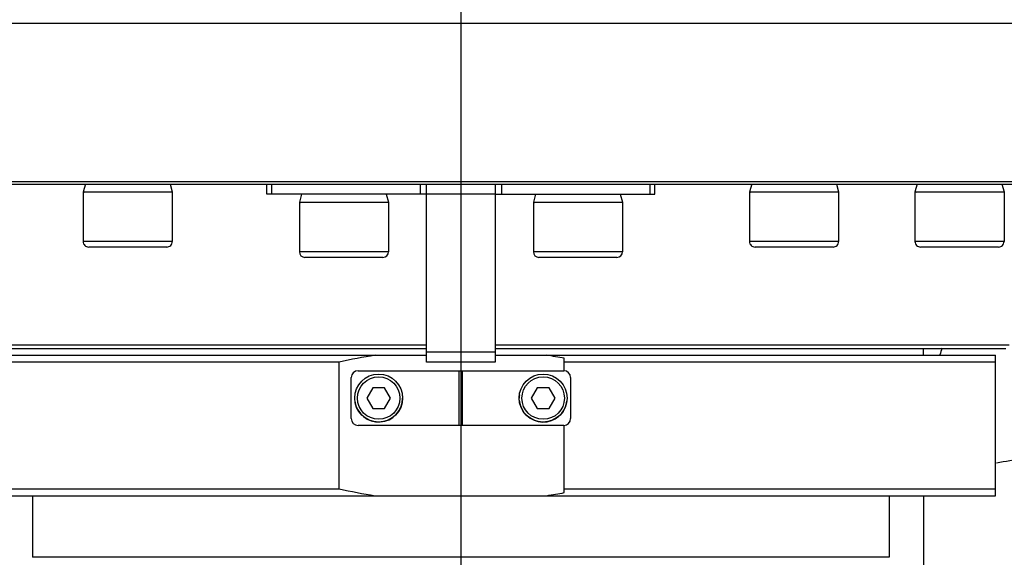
# Model space of a CAD drawing. Header units: millimetres. Extents: x 0 to 11890, y 0 to 8410.
# Tile 55 of 190: x 3656 to 3799, y 6636 to 6714. Entities that reach past the tile are written whole.
import ezdxf

# ---------------------------------------------------------------- set-up
doc = ezdxf.new("R2010")
doc.units = ezdxf.units.MM
doc.header["$LTSCALE"] = 653.95
doc.linetypes.add('CENTER', pattern=[0.6, 0.375, -0.075, 0.075, -0.075])
doc.layers.get('0').update_dxf_attribs({"linetype": 'CONTINUOUS'})
for name, color, linetype in [('304103000068DXF_CONTINUOUS_LINE', 7, 'CONTINUOUS'), ('304104000541DXF_CONTINUOUS_LINE', 7, 'CONTINUOUS'), ('304105000006DXF_CONTINUOUS_LINE', 7, 'CONTINUOUS'), ('304105000323DXF_CONTINUOUS_LINE', 7, 'CONTINUOUS'), ('304199000001_DXF_AXIS', 7, 'CONTINUOUS'), ('304199000001_DXF_DIMENSION', 7, 'CONTINUOUS'), ('304301000002DXF_CONTINUOUS_LINE', 7, 'CONTINUOUS'), ('501023000020DXF_CONTINUOUS_LINE', 7, 'CONTINUOUS'), ('501023000260DXF_CONTINUOUS_LINE', 7, 'CONTINUOUS'), ('604006000001DXF_CONTINUOUS_LINE', 7, 'CONTINUOUS'), ('604006000004DXF_CONTINUOUS_LINE', 7, 'CONTINUOUS')]:
    doc.layers.add(name, color=color, linetype=linetype)
doc.styles.get("Standard").update_dxf_attribs({"font": 'txt', "width": 0.7})
doc.dimstyles.new('DIMSTYLE_1', dxfattribs={"dimtxt": 100, "dimasz": 60, "dimexe": 5, "dimexo": 0.2, "dimgap": 2.5, "dimtad": 1, "dimdsep": 46, "dimtxsty": 'Standard', "dimblk": '_FILLED', "dimblk1": '_FILLED', "dimblk2": '_FILLED', "dimcen": 0.09, "dimclrt": 5, "dimazin": 2, "dimtp": 0.01, "dimtm": 0.01, "dimtfac": 1, "dimtofl": 0, "dimtmove": 0, "dimatfit": 3, "dimldrblk": '_FILLED', "dimfxl": 0, "dimtolj": 1, "dimarcsym": 0})

# ---------------------------------------------------------------- blocks, each defined once
blk = doc.blocks.new('_FILLED')
at = {"color": 0, "linetype": 'ByBlock'}
blk.add_solid([(0, 0), (-1, 0.1667), (-1, -0.1667)], dxfattribs=at)
blk = doc.blocks.new('*D33')
at = {"layer": '304199000001_DXF_DIMENSION', "color": 2, "linetype": 'Continuous'}
for p, q in [((3134.92, 5656.09), (3134.92, 6169.54)), ((3134.92, 6119.54), (3427.42, 6119.54)), ((3719.92, 6119.54), (3427.42, 6119.54))]:
    blk.add_line(p, q, dxfattribs=at)
at = {"layer": '304199000001_DXF_DIMENSION', "color": 2, "linetype": 'Continuous', "xscale": 60, "yscale": 60, "zscale": 60, "rotation": 180}
blk.add_blockref('_FILLED', (3134.92, 6119.54), dxfattribs=at)
at = {"layer": '304199000001_DXF_DIMENSION', "color": 2, "linetype": 'Continuous', "xscale": 60, "yscale": 60, "zscale": 60}
blk.add_blockref('_FILLED', (3719.92, 6119.54), dxfattribs=at)

msp = doc.modelspace()

# ---------------------------------------------------------------- linework, layer by layer
at = {"layer": '304103000068DXF_CONTINUOUS_LINE', "color": 9, "linetype": 'Continuous'}
msp.add_line((3787.418, 6644.591), (3787.418, 6467.372), dxfattribs=at)
msp.add_arc((3844.111, 6648.956), 56.661, 162.36149, 163.40887, dxfattribs=at)
msp.add_open_spline([(3798.043, 6649.409), (3799.377, 6649.602), (3803.66, 6650.396), (3808.08, 6651.628), (3810.517, 6653.446)], degree=3, knots=[0, 0, 0, 0, 0.3071062, 1, 1, 1, 1], dxfattribs=at)
at = {"layer": '304104000541DXF_CONTINUOUS_LINE', "color": 7, "linetype": 'Continuous'}
for p, q in [((3640.918, 6665.091), (3714.918, 6665.091)), ((3724.918, 6665.091), (3797.918, 6665.091)), ((3735.002, 6662.841), (3735.002, 6664.646)), ((3797.918, 6644.591), (3797.918, 6665.091)), ((3702.142, 6664.091), (3639.918, 6664.091)), ((3702.142, 6645.591), (3702.142, 6664.091)), ((3797.918, 6664.091), (3735.002, 6664.091)), ((3735.002, 6645.036), (3735.002, 6654.841)), ((3639.918, 6645.591), (3702.142, 6645.591)), ((3640.918, 6644.591), (3797.918, 6644.591)), ((3657.418, 6644.591), (3657.418, 6635.591)), ((3735.002, 6645.591), (3797.918, 6645.591)), ((3782.418, 6644.591), (3782.418, 6635.591)), ((3782.418, 6635.591), (3657.418, 6635.591))]:
    msp.add_line(p, q, dxfattribs=at)
for centre, radius, start, end in [((3721.062, 6579.089), 87.082, 99.03415, 102.54877), ((3719.052, 6580.68), 85.467, 79.24458, 80.9828), ((3721.062, 6730.593), 87.082, 257.45123, 260.96586), ((3719.052, 6729.002), 85.467, 279.0172, 280.75542)]:
    msp.add_arc(centre, radius, start, end, dxfattribs=at)
at = {"layer": '304105000006DXF_CONTINUOUS_LINE', "color": 7, "linetype": 'Continuous'}
for p, q in [((3703.918, 6655.841), (3703.918, 6661.841)), ((3704.918, 6662.841), (3734.918, 6662.841)), ((3719.668, 6654.841), (3719.668, 6662.841)), ((3720.168, 6654.841), (3720.168, 6662.841)), ((3735.918, 6661.841), (3735.918, 6655.841)), ((3734.918, 6654.841), (3704.918, 6654.841))]:
    msp.add_line(p, q, dxfattribs=at)
for centre, start, end in [((3704.918, 6661.841), 90, 180), ((3734.918, 6661.841), 0, 90), ((3704.918, 6655.841), 180, 270), ((3734.918, 6655.841), 270, 360)]:
    msp.add_arc(centre, 1, start, end, dxfattribs=at)
at = {"layer": '304105000323DXF_CONTINUOUS_LINE', "color": 7, "linetype": 'Continuous'}
for p, q in [((3691.607, 6688.591), (3691.607, 6690.091)), ((3691.643, 6690.091), (3748.193, 6690.091)), ((3714.918, 6664.091), (3714.918, 6690.091)), ((3724.918, 6690.091), (3724.918, 6664.091)), ((3748.229, 6688.591), (3748.229, 6690.091)), ((3714.918, 6688.591), (3691.607, 6688.591)), ((3724.918, 6688.591), (3748.229, 6688.591)), ((3724.918, 6664.091), (3714.918, 6664.091))]:
    msp.add_line(p, q, dxfattribs=at)
at = {"layer": '304105000323DXF_CONTINUOUS_LINE', "color": 9, "linetype": 'Continuous'}
for p, q in [((3692.316, 6688.591), (3692.316, 6690.091)), ((3713.98, 6690.091), (3713.98, 6688.591)), ((3725.855, 6690.091), (3725.855, 6688.591)), ((3747.519, 6688.591), (3747.519, 6690.091)), ((3724.918, 6688.591), (3714.918, 6688.591)), ((3714.918, 6665.591), (3724.918, 6665.591))]:
    msp.add_line(p, q, dxfattribs=at)
at = {"layer": '304199000001_DXF_AXIS', "color": 7, "linetype": 'CENTER'}
msp.add_line((3719.918, 6756.042), (3719.918, 4816.605), dxfattribs=at)
at = {"layer": '304301000002DXF_CONTINUOUS_LINE', "color": 7, "linetype": 'Continuous'}
for p, q in [((3624.918, 6713.591), (3814.918, 6713.591)), ((3814.918, 6690.391), (3624.918, 6690.391)), ((3625.218, 6690.091), (3691.643, 6690.091)), ((3748.193, 6690.091), (3814.618, 6690.091)), ((3714.918, 6666.591), (3639.918, 6666.591)), ((3640.418, 6666.091), (3714.918, 6666.091)), ((3799.918, 6666.591), (3724.918, 6666.591)), ((3724.918, 6666.091), (3799.418, 6666.091)), ((3787.418, 6665.091), (3787.418, 6666.091))]:
    msp.add_line(p, q, dxfattribs=at)
at = {"layer": '501023000020DXF_CONTINUOUS_LINE', "color": 7, "linetype": 'Continuous'}
for p, q in [((3707.052, 6660.341), (3706.186, 6658.841)), ((3708.784, 6660.341), (3707.052, 6660.341)), ((3709.65, 6658.841), (3708.784, 6660.341)), ((3731.052, 6660.341), (3730.186, 6658.841)), ((3732.784, 6660.341), (3731.052, 6660.341)), ((3733.65, 6658.841), (3732.784, 6660.341)), ((3706.186, 6658.841), (3707.052, 6657.341)), ((3708.784, 6657.341), (3709.65, 6658.841)), ((3730.186, 6658.841), (3731.052, 6657.341)), ((3732.784, 6657.341), (3733.65, 6658.841)), ((3707.052, 6657.341), (3708.784, 6657.341)), ((3731.052, 6657.341), (3732.784, 6657.341))]:
    msp.add_line(p, q, dxfattribs=at)
for centre in [(3707.918, 6658.841), (3731.918, 6658.841)]:
    msp.add_circle(centre, 3.5, dxfattribs=at)
at = {"layer": '501023000020DXF_CONTINUOUS_LINE', "color": 9, "linetype": 'Continuous'}
for centre in [(3707.918, 6658.841), (3731.918, 6658.841)]:
    msp.add_circle(centre, 3.1, dxfattribs=at)
at = {"layer": '501023000260DXF_CONTINUOUS_LINE', "color": 7, "linetype": 'Continuous'}
for p, q in [((3664.806, 6688.891), (3664.806, 6681.691)), ((3677.805, 6688.891), (3664.806, 6688.891)), ((3677.806, 6688.891), (3677.806, 6681.691)), ((3762.03, 6688.891), (3762.03, 6681.691)), ((3775.03, 6688.891), (3762.03, 6688.891)), ((3775.03, 6688.891), (3775.03, 6681.691)), ((3786.171, 6688.891), (3786.171, 6681.691)), ((3799.171, 6688.891), (3786.172, 6688.891)), ((3799.171, 6688.891), (3799.171, 6681.691)), ((3696.348, 6687.391), (3696.348, 6680.191)), ((3709.348, 6687.391), (3696.348, 6687.391)), ((3709.348, 6687.391), (3709.348, 6680.191)), ((3730.488, 6687.391), (3730.488, 6680.191)), ((3743.488, 6687.391), (3730.488, 6687.391)), ((3743.488, 6687.391), (3743.488, 6680.191)), ((3677.005, 6680.891), (3665.606, 6680.891)), ((3774.23, 6680.891), (3762.83, 6680.891)), ((3798.371, 6680.891), (3786.972, 6680.891)), ((3708.548, 6679.391), (3697.148, 6679.391)), ((3742.688, 6679.391), (3731.288, 6679.391))]:
    msp.add_line(p, q, dxfattribs=at)
at = {"layer": '501023000260DXF_CONTINUOUS_LINE', "color": 9, "linetype": 'Continuous'}
for p, q in [((3677.806, 6681.691), (3664.806, 6681.691)), ((3775.03, 6681.691), (3762.03, 6681.691)), ((3799.171, 6681.691), (3786.172, 6681.691)), ((3709.348, 6680.191), (3696.348, 6680.191)), ((3743.488, 6680.191), (3730.488, 6680.191))]:
    msp.add_line(p, q, dxfattribs=at)
at = {"layer": '501023000260DXF_CONTINUOUS_LINE', "color": 7, "linetype": 'Continuous'}
for centre, start, end in [((3665.606, 6681.691), 180, 270.00001), ((3677.006, 6681.691), 269.99999, 360), ((3762.83, 6681.691), 180, 270.00001), ((3774.23, 6681.691), 269.99999, 360), ((3786.971, 6681.691), 180, 270.00003), ((3798.371, 6681.691), 269.99997, 360), ((3697.148, 6680.191), 180, 270), ((3708.548, 6680.191), 270, 360), ((3731.288, 6680.191), 180, 270), ((3742.688, 6680.191), 270, 360)]:
    msp.add_arc(centre, 0.8, start, end, dxfattribs=at)
at = {"layer": '604006000001DXF_CONTINUOUS_LINE', "color": 7, "linetype": 'Continuous'}
for centre, start, end in [((3707.918, 6658.841), 187.71544, 360), ((3707.918, 6658.841), 5.34465, 7.71544), ((3731.918, 6658.841), 172.28456, 180), ((3731.918, 6658.841), 185.34465, 352.28456)]:
    msp.add_arc(centre, 3.5, start, end, dxfattribs=at)
at = {"layer": '604006000004DXF_CONTINUOUS_LINE', "color": 7, "linetype": 'Continuous'}
for p, q in [((3665.122, 6690.091), (3664.806, 6688.933)), ((3677.489, 6690.091), (3677.806, 6688.933)), ((3762.347, 6690.091), (3762.03, 6688.933)), ((3774.714, 6690.091), (3775.03, 6688.933)), ((3786.488, 6690.091), (3786.171, 6688.933)), ((3798.855, 6690.091), (3799.171, 6688.933)), ((3664.806, 6688.933), (3664.961, 6688.891)), ((3664.806, 6688.933), (3677.806, 6688.933)), ((3677.806, 6688.933), (3677.65, 6688.891)), ((3696.664, 6688.591), (3696.348, 6687.433)), ((3709.031, 6688.591), (3709.348, 6687.433)), ((3730.805, 6688.591), (3730.488, 6687.433)), ((3743.172, 6688.591), (3743.488, 6687.433)), ((3762.03, 6688.933), (3762.186, 6688.891)), ((3762.03, 6688.933), (3775.03, 6688.933)), ((3775.03, 6688.933), (3774.875, 6688.891)), ((3786.171, 6688.933), (3799.171, 6688.933)), ((3786.171, 6688.933), (3786.327, 6688.891)), ((3799.171, 6688.933), (3799.016, 6688.891)), ((3696.348, 6687.433), (3696.503, 6687.391)), ((3696.348, 6687.433), (3709.348, 6687.433)), ((3709.348, 6687.433), (3709.192, 6687.391)), ((3730.488, 6687.433), (3730.644, 6687.391)), ((3730.488, 6687.433), (3743.488, 6687.433)), ((3743.488, 6687.433), (3743.333, 6687.391))]:
    msp.add_line(p, q, dxfattribs=at)

# ---------------------------------------------------------------- dimensions: what is measured, and where the dimension line sits
at = {"layer": '304199000001_DXF_DIMENSION', "color": 2, "linetype": 'Continuous'}
dim = msp.add_linear_dim(base=(3134.918, 6119.54), p1=(3719.918, 8112.212), p2=(3134.918, 5655.891), angle=180, dimstyle='DIMSTYLE_1', dxfattribs=at)
dim.commit()
dim.dimension.update_dxf_attribs({"geometry": '*D33', "text_midpoint": (3322.418, 6119.54), "dimtype": 160})

doc.saveas('drawing.dxf')
